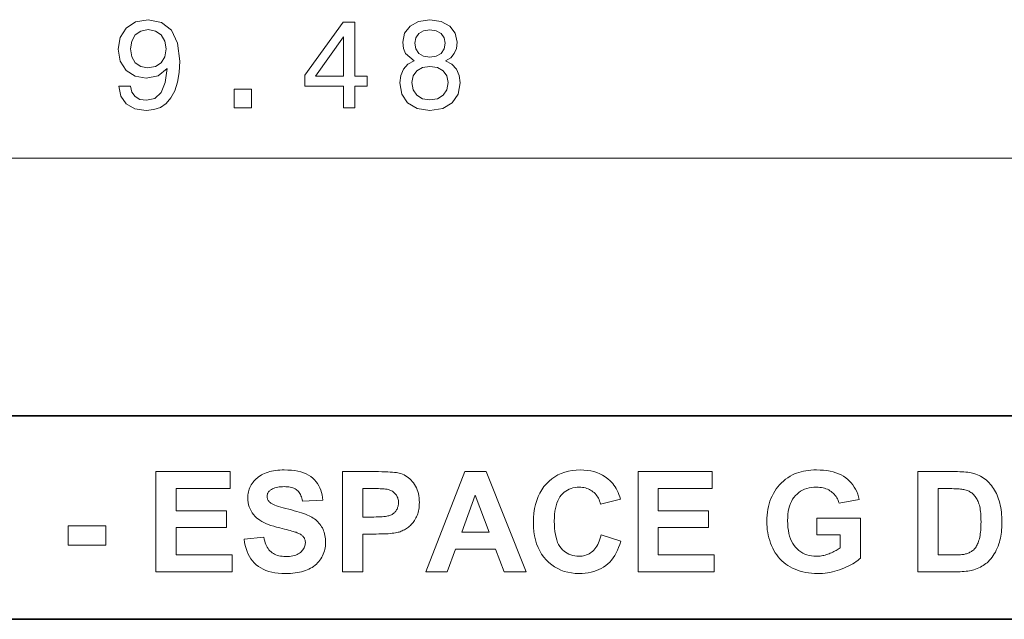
# Model space of a CAD drawing. Extents: x 10 to 410, y 10 to 287.
# Tile 6 of 20: x 291 to 330, y 36 to 60. Entities that reach past the tile are written whole.
import ezdxf

# ---------------------------------------------------------------- set-up
doc = ezdxf.new("R2010")
doc.units = 0

msp = doc.modelspace()

# ---------------------------------------------------------------- linework, layer by layer
at = {"color": 7, "lineweight": 13}
msp.add_line((396.5, 54.869), (206.9, 54.869), dxfattribs=at)
at = {"color": 7, "lineweight": 35}
for p, q in [((269.909, 44.578), (410.225, 44.578)), ((269.483, 36.452), (410.225, 36.452))]:
    msp.add_line(p, q, dxfattribs=at)
at = {"color": 7, "lineweight": 13}
for points in [[(294.886, 57.736), (294.961, 57.338), (295.178, 57.03), (295.521, 56.839), (295.975, 56.768), (296.273, 56.803), (296.54, 56.894), (296.767, 57.051), (296.958, 57.272), (297.11, 57.55), (297.221, 57.893), (297.286, 58.286), (297.311, 58.74), (297.226, 59.451), (296.979, 59.971), (296.585, 60.283), (296.046, 60.394), (295.551, 60.303), (295.178, 60.061), (294.936, 59.688), (294.855, 59.219), (294.936, 58.735), (295.173, 58.367), (295.526, 58.135), (295.975, 58.059), (296.449, 58.155), (296.807, 58.448), (296.726, 57.888), (296.565, 57.489), (296.318, 57.252), (295.98, 57.177), (295.718, 57.212), (295.526, 57.323), (295.4, 57.499), (295.35, 57.736)], [(303.845, 56.869), (304.299, 56.869), (304.299, 57.736), (304.799, 57.736), (304.799, 58.14), (304.299, 58.14), (304.299, 60.293), (303.84, 60.293), (302.307, 58.18), (302.307, 57.736), (303.845, 57.736)], [(306.679, 58.755), (306.422, 58.614), (306.245, 58.417), (306.134, 58.17), (306.099, 57.873), (306.179, 57.424), (306.411, 57.076), (306.79, 56.854), (307.304, 56.768), (307.813, 56.854), (308.192, 57.076), (308.424, 57.424), (308.509, 57.873), (308.469, 58.17), (308.363, 58.417), (308.182, 58.614), (307.929, 58.755), (308.131, 58.876), (308.272, 59.043), (308.358, 59.244), (308.388, 59.491), (308.308, 59.85), (308.096, 60.137), (307.753, 60.324), (307.304, 60.394), (306.85, 60.324), (306.507, 60.137), (306.29, 59.85), (306.215, 59.491), (306.24, 59.244), (306.326, 59.043)], [(295.345, 59.224), (295.395, 59.537), (295.536, 59.784), (295.758, 59.94), (296.046, 59.996), (296.343, 59.94), (296.57, 59.784), (296.711, 59.542), (296.767, 59.229), (296.711, 58.912), (296.57, 58.674), (296.338, 58.528), (296.03, 58.478), (295.753, 58.528), (295.536, 58.674), (295.395, 58.906)], [(306.694, 59.451), (306.734, 59.673), (306.855, 59.845), (307.047, 59.95), (307.304, 59.991), (307.556, 59.95), (307.748, 59.845), (307.869, 59.673), (307.914, 59.451), (307.869, 59.224), (307.748, 59.048), (307.556, 58.932), (307.304, 58.896), (307.047, 58.937), (306.855, 59.048), (306.734, 59.224)], [(302.731, 58.14), (303.845, 59.708), (303.845, 58.14)], [(306.583, 57.883), (306.628, 58.15), (306.775, 58.352), (307.001, 58.483), (307.304, 58.528), (307.602, 58.483), (307.829, 58.352), (307.975, 58.15), (308.025, 57.883), (307.975, 57.595), (307.829, 57.378), (307.602, 57.237), (307.304, 57.192), (307.001, 57.237), (306.775, 57.378), (306.628, 57.595)], [(299.484, 56.869), (300.18, 56.869), (300.18, 57.62), (299.484, 57.62)], [(296.36, 38.348), (296.36, 42.348), (299.326, 42.348), (299.326, 41.671), (297.168, 41.671), (297.168, 40.785), (299.176, 40.785), (299.176, 40.111), (297.168, 40.111), (297.168, 39.022), (299.402, 39.022), (299.402, 38.348)], [(299.883, 39.65), (300.668, 39.726), (300.684, 39.649), (300.703, 39.576), (300.724, 39.508), (300.749, 39.443), (300.776, 39.383), (300.806, 39.327), (300.839, 39.275), (300.875, 39.227), (300.914, 39.184), (300.956, 39.145), (301.001, 39.11), (301.049, 39.078), (301.1, 39.05), (301.154, 39.026), (301.211, 39.006), (301.271, 38.989), (301.334, 38.976), (301.4, 38.967), (301.469, 38.961), (301.542, 38.959), (301.618, 38.961), (301.69, 38.966), (301.758, 38.974), (301.823, 38.986), (301.884, 39.001), (301.941, 39.019), (301.994, 39.04), (302.043, 39.065), (302.088, 39.093), (302.13, 39.124), (302.167, 39.158), (302.201, 39.193), (302.23, 39.228), (302.256, 39.265), (302.278, 39.303), (302.296, 39.343), (302.31, 39.383), (302.32, 39.424), (302.325, 39.467), (302.327, 39.51), (302.327, 39.538), (302.324, 39.566), (302.32, 39.592), (302.314, 39.617), (302.307, 39.642), (302.297, 39.665), (302.287, 39.688), (302.274, 39.71), (302.26, 39.732), (302.244, 39.752), (302.226, 39.772), (302.206, 39.791), (302.183, 39.809), (302.158, 39.827), (302.13, 39.845), (302.1, 39.862), (302.067, 39.879), (302.032, 39.895), (301.994, 39.91), (301.954, 39.925), (301.922, 39.936), (301.882, 39.948), (301.836, 39.962), (301.782, 39.977), (301.721, 39.993), (301.653, 40.012), (301.577, 40.031), (301.494, 40.053), (301.404, 40.075), (301.307, 40.1), (301.181, 40.133), (301.063, 40.167), (300.952, 40.203), (300.849, 40.24), (300.754, 40.279), (300.667, 40.32), (300.588, 40.361), (300.516, 40.405), (300.452, 40.449), (300.396, 40.495), (300.326, 40.563), (300.263, 40.633), (300.208, 40.707), (300.16, 40.783), (300.119, 40.862), (300.086, 40.944), (300.06, 41.029), (300.042, 41.116), (300.031, 41.207), (300.027, 41.3), (300.029, 41.361), (300.034, 41.421), (300.043, 41.48), (300.055, 41.539), (300.071, 41.596), (300.09, 41.653), (300.112, 41.709), (300.138, 41.764), (300.168, 41.818), (300.201, 41.872), (300.237, 41.924), (300.276, 41.973), (300.318, 42.02), (300.364, 42.065), (300.412, 42.106), (300.463, 42.146), (300.518, 42.182), (300.576, 42.216), (300.636, 42.248), (300.7, 42.277), (300.766, 42.304), (300.836, 42.327), (300.908, 42.348), (300.982, 42.366), (301.06, 42.382), (301.14, 42.394), (301.223, 42.404), (301.308, 42.411), (301.396, 42.415), (301.487, 42.416), (301.634, 42.413), (301.773, 42.403), (301.905, 42.387), (302.03, 42.363), (302.147, 42.334), (302.257, 42.297), (302.359, 42.255), (302.454, 42.205), (302.541, 42.149), (302.621, 42.086), (302.693, 42.018), (302.759, 41.945), (302.817, 41.868), (302.867, 41.787), (302.911, 41.701), (302.947, 41.61), (302.976, 41.516), (302.998, 41.416), (303.013, 41.313), (303.02, 41.205), (302.213, 41.169), (302.201, 41.229), (302.187, 41.286), (302.171, 41.339), (302.152, 41.388), (302.131, 41.434), (302.108, 41.477), (302.082, 41.516), (302.054, 41.552), (302.023, 41.584), (301.99, 41.613), (301.955, 41.638), (301.915, 41.661), (301.873, 41.682), (301.827, 41.699), (301.777, 41.714), (301.724, 41.726), (301.668, 41.736), (301.608, 41.742), (301.545, 41.746), (301.479, 41.748), (301.41, 41.746), (301.344, 41.742), (301.281, 41.735), (301.222, 41.725), (301.165, 41.712), (301.111, 41.696), (301.061, 41.677), (301.013, 41.655), (300.969, 41.631), (300.928, 41.603), (300.903, 41.584), (300.882, 41.564), (300.862, 41.542), (300.846, 41.519), (300.832, 41.495), (300.82, 41.469), (300.811, 41.443), (300.805, 41.415), (300.801, 41.385), (300.799, 41.355), (300.801, 41.327), (300.804, 41.3), (300.81, 41.273), (300.819, 41.248), (300.829, 41.223), (300.843, 41.199), (300.858, 41.176), (300.876, 41.154), (300.897, 41.133), (300.919, 41.112), (300.954, 41.086), (300.998, 41.06), (301.05, 41.034), (301.112, 41.008), (301.181, 40.981), (301.26, 40.954), (301.347, 40.927), (301.443, 40.9), (301.548, 40.872), (301.662, 40.845), (301.776, 40.817), (301.885, 40.789), (301.988, 40.76), (302.084, 40.732), (302.174, 40.703), (302.258, 40.674), (302.336, 40.645), (302.408, 40.616), (302.474, 40.586), (302.533, 40.557), (302.589, 40.526), (302.641, 40.493), (302.692, 40.458), (302.74, 40.42), (302.785, 40.381), (302.828, 40.339), (302.869, 40.295), (302.907, 40.249), (302.942, 40.201), (302.975, 40.15), (303.006, 40.098), (303.033, 40.042), (303.057, 39.985), (303.078, 39.925), (303.095, 39.862), (303.11, 39.797), (303.121, 39.73), (303.129, 39.66), (303.133, 39.588), (303.135, 39.513), (303.133, 39.445), (303.127, 39.377), (303.118, 39.311), (303.104, 39.245), (303.087, 39.18), (303.066, 39.116), (303.041, 39.053), (303.013, 38.991), (302.98, 38.93), (302.944, 38.869), (302.904, 38.811), (302.861, 38.755), (302.815, 38.703), (302.766, 38.654), (302.714, 38.608), (302.658, 38.565), (302.599, 38.525), (302.537, 38.488), (302.472, 38.454), (302.404, 38.423), (302.332, 38.395), (302.257, 38.371), (302.179, 38.349), (302.097, 38.33), (302.012, 38.314), (301.923, 38.301), (301.831, 38.29), (301.735, 38.283), (301.636, 38.279), (301.533, 38.277), (301.385, 38.281), (301.244, 38.291), (301.11, 38.309), (300.983, 38.333), (300.863, 38.365), (300.75, 38.403), (300.644, 38.449), (300.545, 38.502), (300.453, 38.561), (300.368, 38.628), (300.29, 38.701), (300.219, 38.781), (300.154, 38.867), (300.095, 38.96), (300.044, 39.059), (299.998, 39.164), (299.96, 39.276), (299.927, 39.394), (299.902, 39.519)], [(303.814, 38.348), (303.814, 42.348), (305.111, 42.348), (305.253, 42.348), (305.385, 42.346), (305.506, 42.343), (305.618, 42.339), (305.719, 42.333), (305.81, 42.326), (305.891, 42.319), (305.961, 42.31), (306.021, 42.299), (306.071, 42.288), (306.139, 42.268), (306.204, 42.244), (306.267, 42.215), (306.328, 42.182), (306.387, 42.145), (306.443, 42.104), (306.497, 42.058), (306.549, 42.009), (306.599, 41.955), (306.647, 41.897), (306.691, 41.834), (306.73, 41.769), (306.765, 41.7), (306.795, 41.627), (306.821, 41.551), (306.841, 41.471), (306.858, 41.388), (306.869, 41.302), (306.876, 41.211), (306.879, 41.118), (306.877, 41.045), (306.873, 40.975), (306.867, 40.907), (306.857, 40.842), (306.845, 40.779), (306.83, 40.718), (306.813, 40.659), (306.793, 40.603), (306.77, 40.55), (306.745, 40.498), (306.717, 40.449), (306.689, 40.402), (306.658, 40.357), (306.626, 40.315), (306.593, 40.274), (306.558, 40.236), (306.522, 40.2), (306.485, 40.166), (306.446, 40.134), (306.405, 40.104), (306.364, 40.076), (306.323, 40.05), (306.281, 40.027), (306.239, 40.005), (306.197, 39.985), (306.156, 39.967), (306.113, 39.951), (306.071, 39.937), (306.029, 39.925), (305.986, 39.914), (305.926, 39.903), (305.86, 39.894), (305.789, 39.885), (305.714, 39.878), (305.632, 39.871), (305.546, 39.866), (305.454, 39.862), (305.358, 39.859), (305.256, 39.858), (305.149, 39.857), (304.622, 39.857), (304.622, 38.348)], [(311.149, 38.348), (310.27, 38.348), (309.921, 39.257), (308.322, 39.257), (307.992, 38.348), (307.135, 38.348), (308.693, 42.348), (309.547, 42.348)], [(314.136, 39.819), (314.919, 39.57), (314.881, 39.443), (314.838, 39.322), (314.79, 39.208), (314.737, 39.101), (314.68, 39), (314.617, 38.906), (314.55, 38.819), (314.479, 38.738), (314.402, 38.665), (314.321, 38.598), (314.235, 38.537), (314.144, 38.483), (314.049, 38.436), (313.95, 38.394), (313.845, 38.359), (313.737, 38.331), (313.624, 38.309), (313.506, 38.293), (313.384, 38.283), (313.258, 38.28), (313.101, 38.285), (312.951, 38.302), (312.805, 38.329), (312.666, 38.367), (312.532, 38.416), (312.404, 38.476), (312.281, 38.547), (312.165, 38.628), (312.054, 38.721), (311.948, 38.824), (311.851, 38.937), (311.763, 39.058), (311.687, 39.187), (311.62, 39.324), (311.563, 39.469), (311.517, 39.621), (311.481, 39.782), (311.456, 39.951), (311.44, 40.128), (311.435, 40.313), (311.44, 40.508), (311.456, 40.694), (311.482, 40.872), (311.518, 41.04), (311.564, 41.2), (311.621, 41.35), (311.688, 41.492), (311.765, 41.625), (311.853, 41.749), (311.951, 41.864), (312.057, 41.969), (312.17, 42.063), (312.29, 42.146), (312.415, 42.217), (312.548, 42.278), (312.687, 42.328), (312.832, 42.367), (312.984, 42.394), (313.142, 42.411), (313.307, 42.416), (313.451, 42.412), (313.59, 42.399), (313.723, 42.377), (313.85, 42.347), (313.972, 42.308), (314.089, 42.26), (314.199, 42.204), (314.305, 42.139), (314.405, 42.065), (314.499, 41.982), (314.553, 41.929), (314.603, 41.871), (314.651, 41.808), (314.696, 41.742), (314.738, 41.67), (314.778, 41.594), (314.814, 41.514), (314.849, 41.429), (314.88, 41.34), (314.909, 41.246), (314.109, 41.055), (314.093, 41.116), (314.075, 41.174), (314.053, 41.23), (314.028, 41.283), (314, 41.333), (313.969, 41.381), (313.934, 41.426), (313.897, 41.469), (313.857, 41.509), (313.813, 41.546), (313.767, 41.58), (313.719, 41.611), (313.669, 41.638), (313.618, 41.661), (313.564, 41.681), (313.508, 41.697), (313.451, 41.71), (313.391, 41.719), (313.329, 41.724), (313.266, 41.726), (313.179, 41.723), (313.095, 41.713), (313.014, 41.697), (312.937, 41.675), (312.863, 41.646), (312.793, 41.611), (312.726, 41.57), (312.662, 41.522), (312.601, 41.467), (312.544, 41.407), (312.492, 41.339), (312.445, 41.263), (312.403, 41.18), (312.367, 41.088), (312.337, 40.989), (312.312, 40.881), (312.292, 40.766), (312.278, 40.643), (312.27, 40.512), (312.267, 40.373), (312.27, 40.225), (312.278, 40.087), (312.292, 39.957), (312.311, 39.836), (312.336, 39.723), (312.366, 39.62), (312.401, 39.525), (312.442, 39.438), (312.488, 39.361), (312.54, 39.292), (312.596, 39.231), (312.656, 39.176), (312.719, 39.128), (312.785, 39.086), (312.854, 39.051), (312.927, 39.022), (313.002, 38.999), (313.082, 38.983), (313.164, 38.973), (313.25, 38.97), (313.313, 38.972), (313.375, 38.978), (313.435, 38.989), (313.493, 39.003), (313.549, 39.021), (313.604, 39.044), (313.656, 39.07), (313.707, 39.101), (313.756, 39.136), (313.804, 39.175), (313.849, 39.218), (313.891, 39.266), (313.931, 39.319), (313.968, 39.376), (314.003, 39.438), (314.035, 39.505), (314.064, 39.576), (314.091, 39.652), (314.115, 39.733)], [(315.613, 38.348), (315.613, 42.348), (318.578, 42.348), (318.578, 41.671), (316.42, 41.671), (316.42, 40.785), (318.428, 40.785), (318.428, 40.111), (316.42, 40.111), (316.42, 39.022), (318.655, 39.022), (318.655, 38.348)], [(322.753, 39.819), (322.753, 40.493), (324.494, 40.493), (324.494, 38.899), (324.441, 38.851), (324.383, 38.803), (324.321, 38.757), (324.254, 38.712), (324.183, 38.668), (324.107, 38.626), (324.027, 38.584), (323.942, 38.544), (323.853, 38.505), (323.759, 38.467), (323.662, 38.431), (323.565, 38.4), (323.468, 38.371), (323.371, 38.347), (323.274, 38.327), (323.176, 38.31), (323.078, 38.297), (322.98, 38.287), (322.882, 38.282), (322.783, 38.28), (322.659, 38.283), (322.539, 38.29), (322.421, 38.304), (322.307, 38.322), (322.196, 38.346), (322.088, 38.375), (321.983, 38.409), (321.882, 38.448), (321.784, 38.493), (321.689, 38.543), (321.598, 38.598), (321.512, 38.658), (321.43, 38.722), (321.353, 38.79), (321.28, 38.863), (321.213, 38.941), (321.149, 39.023), (321.091, 39.109), (321.037, 39.201), (320.988, 39.296), (320.943, 39.395), (320.903, 39.496), (320.868, 39.598), (320.838, 39.702), (320.812, 39.808), (320.791, 39.915), (320.774, 40.024), (320.762, 40.135), (320.755, 40.247), (320.753, 40.362), (320.756, 40.485), (320.764, 40.606), (320.777, 40.724), (320.795, 40.839), (320.819, 40.952), (320.847, 41.061), (320.881, 41.168), (320.921, 41.272), (320.965, 41.374), (321.015, 41.472), (321.07, 41.567), (321.129, 41.657), (321.194, 41.743), (321.263, 41.825), (321.338, 41.901), (321.417, 41.974), (321.501, 42.041), (321.59, 42.104), (321.683, 42.163), (321.782, 42.217), (321.861, 42.255), (321.943, 42.289), (322.029, 42.319), (322.12, 42.345), (322.214, 42.367), (322.311, 42.384), (322.413, 42.398), (322.518, 42.408), (322.627, 42.414), (322.739, 42.416), (322.885, 42.413), (323.024, 42.404), (323.157, 42.388), (323.283, 42.366), (323.403, 42.338), (323.516, 42.304), (323.622, 42.263), (323.723, 42.216), (323.816, 42.163), (323.903, 42.104), (323.984, 42.039), (324.059, 41.969), (324.128, 41.895), (324.19, 41.816), (324.247, 41.732), (324.298, 41.643), (324.343, 41.55), (324.382, 41.451), (324.415, 41.348), (324.442, 41.24), (323.64, 41.09), (323.621, 41.148), (323.6, 41.203), (323.576, 41.256), (323.548, 41.306), (323.518, 41.354), (323.485, 41.399), (323.449, 41.442), (323.409, 41.482), (323.367, 41.52), (323.322, 41.555), (323.274, 41.588), (323.224, 41.617), (323.172, 41.642), (323.117, 41.665), (323.06, 41.683), (323, 41.699), (322.939, 41.711), (322.874, 41.719), (322.808, 41.724), (322.739, 41.726), (322.636, 41.723), (322.536, 41.713), (322.441, 41.696), (322.351, 41.672), (322.264, 41.642), (322.182, 41.605), (322.105, 41.562), (322.031, 41.511), (321.962, 41.454), (321.898, 41.39), (321.838, 41.32), (321.785, 41.243), (321.738, 41.16), (321.698, 41.07), (321.663, 40.974), (321.635, 40.871), (321.613, 40.761), (321.598, 40.646), (321.588, 40.523), (321.585, 40.394), (321.588, 40.256), (321.598, 40.124), (321.614, 39.999), (321.636, 39.882), (321.664, 39.771), (321.699, 39.668), (321.74, 39.572), (321.788, 39.483), (321.842, 39.401), (321.902, 39.326), (321.967, 39.259), (322.036, 39.198), (322.109, 39.145), (322.186, 39.098), (322.267, 39.059), (322.352, 39.027), (322.441, 39.002), (322.534, 38.984), (322.631, 38.974), (322.731, 38.97), (322.782, 38.971), (322.833, 38.974), (322.884, 38.979), (322.934, 38.986), (322.985, 38.995), (323.036, 39.006), (323.087, 39.019), (323.138, 39.034), (323.189, 39.051), (323.24, 39.07), (323.29, 39.09), (323.339, 39.111), (323.387, 39.133), (323.433, 39.156), (323.477, 39.18), (323.52, 39.205), (323.562, 39.23), (323.602, 39.256), (323.641, 39.283), (323.678, 39.311), (323.678, 39.819)], [(326.789, 42.348), (328.265, 42.348), (328.362, 42.347), (328.455, 42.345), (328.543, 42.341), (328.626, 42.336), (328.705, 42.329), (328.778, 42.321), (328.847, 42.311), (328.912, 42.299), (328.971, 42.286), (329.026, 42.272), (329.095, 42.249), (329.163, 42.224), (329.228, 42.195), (329.291, 42.163), (329.353, 42.128), (329.412, 42.089), (329.469, 42.048), (329.524, 42.003), (329.578, 41.955), (329.629, 41.903), (329.678, 41.849), (329.725, 41.793), (329.769, 41.734), (329.811, 41.673), (329.85, 41.609), (329.887, 41.543), (329.922, 41.475), (329.954, 41.404), (329.984, 41.331), (330.011, 41.255), (330.036, 41.177), (330.058, 41.095), (330.078, 41.009), (330.095, 40.92), (330.109, 40.827), (330.121, 40.731), (330.13, 40.631), (330.137, 40.528), (330.141, 40.421), (330.142, 40.31), (330.141, 40.212), (330.137, 40.118), (330.131, 40.026), (330.122, 39.937), (330.111, 39.85), (330.098, 39.766), (330.082, 39.685), (330.063, 39.607), (330.042, 39.531), (330.019, 39.459), (329.988, 39.373), (329.954, 39.291), (329.918, 39.212), (329.879, 39.136), (329.837, 39.064), (329.793, 38.995), (329.746, 38.929), (329.697, 38.867), (329.645, 38.808), (329.591, 38.752), (329.547, 38.712), (329.501, 38.674), (329.451, 38.637), (329.399, 38.603), (329.344, 38.57), (329.286, 38.539), (329.224, 38.51), (329.16, 38.482), (329.093, 38.457), (329.023, 38.433), (328.968, 38.417), (328.909, 38.402), (328.847, 38.39), (328.78, 38.379), (328.711, 38.369), (328.637, 38.362), (328.561, 38.356), (328.48, 38.351), (328.396, 38.349), (328.308, 38.348), (326.789, 38.348)], [(304.622, 41.671), (304.622, 40.536), (305.064, 40.536), (305.156, 40.537), (305.242, 40.539), (305.322, 40.542), (305.395, 40.546), (305.462, 40.552), (305.523, 40.559), (305.578, 40.567), (305.626, 40.577), (305.667, 40.587), (305.703, 40.599), (305.734, 40.612), (305.764, 40.627), (305.793, 40.643), (305.82, 40.661), (305.846, 40.68), (305.871, 40.7), (305.894, 40.722), (305.916, 40.745), (305.936, 40.77), (305.955, 40.796), (305.972, 40.823), (305.988, 40.851), (306.002, 40.88), (306.013, 40.91), (306.024, 40.94), (306.032, 40.972), (306.038, 41.004), (306.043, 41.037), (306.045, 41.072), (306.046, 41.107), (306.045, 41.15), (306.041, 41.191), (306.035, 41.231), (306.026, 41.269), (306.014, 41.306), (306, 41.341), (305.984, 41.375), (305.964, 41.407), (305.943, 41.438), (305.918, 41.467), (305.892, 41.494), (305.864, 41.519), (305.835, 41.542), (305.805, 41.563), (305.773, 41.582), (305.74, 41.599), (305.705, 41.613), (305.669, 41.626), (305.632, 41.636), (305.593, 41.644), (305.562, 41.649), (305.524, 41.654), (305.48, 41.658), (305.431, 41.662), (305.376, 41.665), (305.315, 41.667), (305.248, 41.669), (305.175, 41.67), (305.097, 41.671), (305.012, 41.671)], [(309.662, 39.931), (309.111, 41.415), (308.57, 39.931)], [(327.596, 41.671), (327.596, 39.022), (328.199, 39.022), (328.265, 39.022), (328.327, 39.024), (328.385, 39.025), (328.44, 39.028), (328.49, 39.032), (328.537, 39.036), (328.581, 39.041), (328.62, 39.046), (328.656, 39.053), (328.688, 39.06), (328.726, 39.071), (328.763, 39.083), (328.799, 39.096), (328.834, 39.11), (328.867, 39.126), (328.899, 39.144), (328.93, 39.162), (328.959, 39.182), (328.987, 39.204), (329.014, 39.227), (329.039, 39.252), (329.064, 39.28), (329.087, 39.311), (329.11, 39.345), (329.131, 39.382), (329.152, 39.422), (329.172, 39.465), (329.19, 39.511), (329.208, 39.561), (329.225, 39.613), (329.241, 39.668), (329.255, 39.728), (329.267, 39.792), (329.277, 39.859), (329.286, 39.93), (329.294, 40.006), (329.3, 40.085), (329.304, 40.168), (329.306, 40.255), (329.307, 40.345), (329.306, 40.436), (329.304, 40.522), (329.3, 40.604), (329.294, 40.682), (329.286, 40.755), (329.277, 40.824), (329.267, 40.889), (329.255, 40.95), (329.241, 41.006), (329.225, 41.058), (329.208, 41.106), (329.19, 41.152), (329.17, 41.197), (329.149, 41.239), (329.127, 41.279), (329.103, 41.316), (329.078, 41.352), (329.052, 41.385), (329.025, 41.416), (328.996, 41.445), (328.966, 41.472), (328.934, 41.497), (328.9, 41.52), (328.865, 41.542), (328.829, 41.562), (328.791, 41.58), (328.751, 41.596), (328.71, 41.61), (328.667, 41.623), (328.622, 41.633), (328.585, 41.64), (328.541, 41.647), (328.491, 41.653), (328.435, 41.658), (328.372, 41.662), (328.302, 41.665), (328.226, 41.668), (328.144, 41.67), (328.055, 41.671), (327.959, 41.671)], [(292.854, 39.415), (292.854, 40.182), (294.36, 40.182), (294.36, 39.415)]]:
    msp.add_lwpolyline(points, close=True, dxfattribs=at)

doc.saveas('drawing.dxf')
